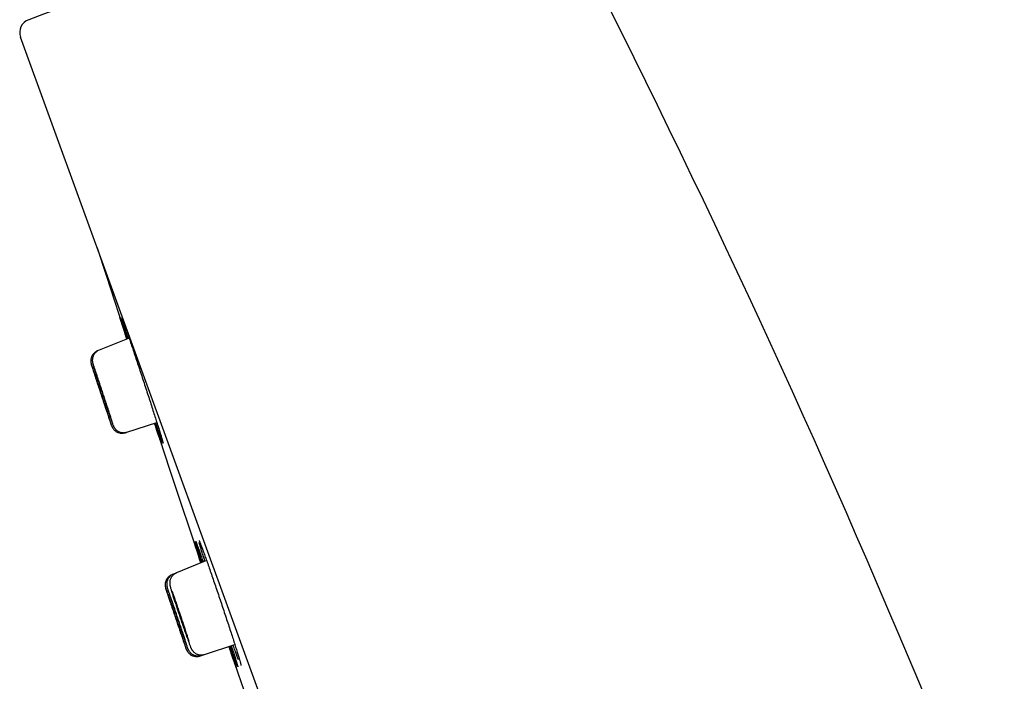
# Model space of a CAD drawing. Header units: millimetres. Extents: x 8 to 1091, y 12 to 2370.
# Tile 52 of 88: x 64 to 100, y 2278 to 2303. Entities that reach past the tile are written whole.
import ezdxf

# ---------------------------------------------------------------- set-up
doc = ezdxf.new("R2010")
doc.units = ezdxf.units.MM

msp = doc.modelspace()

# ---------------------------------------------------------------- linework, layer by layer
at = {"color": 7, "linetype": 'Continuous', "lineweight": 30}
for p, q in [((99.579, 2204.854), (64.265, 2301.877)), ((68.229, 2290.894), (67.135, 2290.452)), ((67.135, 2290.452), (67.08, 2290.43)), ((68.147, 2287.459), (69.239, 2287.813)), ((68.091, 2287.44), (68.147, 2287.459)), ((71.057, 2282.767), (69.959, 2282.324)), ((69.849, 2282.279), (69.794, 2282.257)), ((69.959, 2282.324), (69.849, 2282.279)), ((70.984, 2279.343), (72.087, 2279.702)), ((70.815, 2279.288), (70.871, 2279.307)), ((70.871, 2279.307), (70.984, 2279.343))]:
    msp.add_line(p, q, dxfattribs=at)
at = {"color": 7, "linetype": 'Continuous', "lineweight": 30, "flags": 128}
for points in [[(67.063, 2294.19), (67.399, 2293.154), (68.145, 2290.86)], [(69.153, 2287.785), (69.719, 2286.071), (70.846, 2282.682)]]:
    msp.add_lwpolyline(points, dxfattribs=at)
at = {"color": 7, "linetype": 'Continuous', "lineweight": 30}
for centre, radius, start, end in [((235.574, 1832.672), 500, 107.89064, 110), ((-267.609, 2125.748), 395.3, 9.59857, 27.45536), ((64.735, 2302.048), 0.5, 110, 200), ((1209.305, 2663.302), 1200.4, 198.639887, 198.897212)]:
    msp.add_arc(centre, radius, start, end, dxfattribs=at)
for points, knots in [([(68.147, 2290.861), (68.132, 2290.907), (68.096, 2291.019), (68.046, 2291.172), (67.998, 2291.322), (67.958, 2291.447), (67.927, 2291.545), (67.906, 2291.612), (67.895, 2291.648), (67.894, 2291.652), (67.894, 2291.652)], [0, 0, 0, 0, 0.101205, 0.246268, 0.391794, 0.536856, 0.681846, 0.827298, 0.972287, 1, 1, 1, 1]), ([(67.895, 2291.654), (67.896, 2291.651), (67.899, 2291.644), (67.914, 2291.6), (67.94, 2291.525), (67.975, 2291.421), (68.018, 2291.291), (68.07, 2291.135), (68.117, 2290.993), (68.15, 2290.896), (68.159, 2290.866)], [0, 0, 0, 0, 0.087962, 0.22932, 0.370647, 0.512424, 0.653751, 0.795095, 0.936889, 1, 1, 1, 1]), ([(68.192, 2290.879), (68.178, 2290.925), (68.143, 2291.036), (68.094, 2291.189), (68.048, 2291.339), (68.009, 2291.465), (67.981, 2291.561), (67.965, 2291.616), (67.961, 2291.63), (67.961, 2291.632)], [0, 0, 0, 0, 0.118868, 0.291946, 0.465576, 0.638653, 0.811653, 0.985204, 1, 1, 1, 1]), ([(67.965, 2291.649), (67.965, 2291.649), (67.964, 2291.65), (67.966, 2291.646), (67.969, 2291.639), (67.97, 2291.635)], [0, 0, 0, 0, 0.060164, 0.481768, 1, 1, 1, 1]), ([(67.967, 2291.645), (67.97, 2291.637), (67.979, 2291.615), (68.004, 2291.546), (68.04, 2291.443), (68.086, 2291.314), (68.139, 2291.159), (68.199, 2290.982), (68.266, 2290.784), (68.339, 2290.568), (68.416, 2290.337), (68.497, 2290.093), (68.581, 2289.84), (68.666, 2289.581), (68.752, 2289.319), (68.838, 2289.057), (68.922, 2288.798), (69.004, 2288.547), (69.082, 2288.306), (69.155, 2288.078), (69.222, 2287.866), (69.284, 2287.673), (69.338, 2287.501), (69.384, 2287.352), (69.421, 2287.228), (69.45, 2287.134), (69.466, 2287.077), (69.47, 2287.062), (69.47, 2287.059)], [0, 0, 0, 0, 0.0243048, 0.0644948, 0.104813, 0.145003, 0.1851887, 0.2255026, 0.2656884, 0.3058847, 0.3462092, 0.3864056, 0.4266229, 0.4669683, 0.5071856, 0.5474249, 0.5877924, 0.6280317, 0.6682845, 0.7086656, 0.7489183, 0.7891702, 0.8295504, 0.8698021, 0.9100389, 0.9504041, 0.9906409, 1, 1, 1, 1]), ([(67.081, 2290.429), (67.076, 2290.427), (67.052, 2290.419), (67.013, 2290.396), (66.967, 2290.362), (66.928, 2290.322), (66.896, 2290.28), (66.87, 2290.236), (66.852, 2290.191), (66.839, 2290.147), (66.832, 2290.105), (66.83, 2290.066), (66.831, 2290.032), (66.834, 2290.004), (66.837, 2289.983), (66.841, 2289.968), (66.843, 2289.957), (66.845, 2289.949), (66.847, 2289.943), (66.848, 2289.939), (66.849, 2289.937)], [0, 0, 0, 0, 0.023677, 0.113313, 0.199011, 0.281143, 0.359864, 0.435176, 0.506942, 0.574889, 0.638569, 0.697251, 0.74957, 0.792756, 0.825271, 0.852183, 0.879465, 0.913883, 0.96255, 1, 1, 1, 1]), ([(67.136, 2290.452), (67.134, 2290.451), (67.113, 2290.445), (67.077, 2290.424), (67.03, 2290.391), (66.989, 2290.352), (66.956, 2290.31), (66.93, 2290.266), (66.91, 2290.222), (66.896, 2290.178), (66.888, 2290.136), (66.885, 2290.098), (66.885, 2290.065), (66.887, 2290.038), (66.89, 2290.017), (66.893, 2290), (66.896, 2289.986), (66.899, 2289.972), (66.904, 2289.953), (66.912, 2289.927), (66.921, 2289.896), (66.928, 2289.872), (66.931, 2289.863)], [0, 0, 0, 0, 0.00446, 0.065795, 0.124396, 0.18055, 0.234388, 0.285928, 0.335088, 0.381672, 0.425288, 0.465141, 0.499869, 0.528993, 0.554992, 0.581888, 0.612863, 0.653291, 0.71297, 0.823533, 0.93515, 1, 1, 1, 1]), ([(67.081, 2290.429), (67.078, 2290.429), (67.074, 2290.427), (67.071, 2290.426), (67.07, 2290.425)], [0, 0, 0, 0, 0.649465, 1, 1, 1, 1]), ([(66.84, 2289.97), (66.841, 2289.967), (66.843, 2289.958), (66.845, 2289.95), (66.848, 2289.942), (66.85, 2289.935), (66.851, 2289.929), (66.852, 2289.927)], [0, 0, 0, 0, 0.11432, 0.259088, 0.460267, 0.783051, 1, 1, 1, 1]), ([(66.853, 2289.925), (66.856, 2289.914), (66.863, 2289.892), (66.886, 2289.82), (66.918, 2289.722), (66.958, 2289.597), (67.006, 2289.45), (67.06, 2289.286), (67.118, 2289.107), (67.18, 2288.921), (67.242, 2288.731), (67.304, 2288.544), (67.363, 2288.364), (67.411, 2288.219), (67.45, 2288.104), (67.469, 2288.047), (67.478, 2288.018)], [0, 0, 0, 0, 0.075407, 0.150814, 0.226236, 0.301659, 0.377114, 0.452569, 0.528059, 0.603549, 0.679062, 0.754574, 0.830087, 0.905599, 0.952799, 1, 1, 1, 1]), ([(67.478, 2288.018), (67.492, 2287.976), (67.52, 2287.892), (67.552, 2287.798), (67.574, 2287.732), (67.587, 2287.696), (67.589, 2287.693), (67.58, 2287.72), (67.561, 2287.78), (67.533, 2287.868), (67.495, 2287.983), (67.45, 2288.122), (67.398, 2288.281), (67.342, 2288.454), (67.281, 2288.638), (67.219, 2288.828), (67.157, 2289.016), (67.096, 2289.199), (67.039, 2289.371), (66.987, 2289.528), (66.942, 2289.664), (66.905, 2289.776), (66.876, 2289.859), (66.859, 2289.911), (66.855, 2289.921), (66.854, 2289.925)], [0, 0, 0, 0, 0.044154, 0.088307, 0.132461, 0.176615, 0.22076, 0.264905, 0.309049, 0.353194, 0.397351, 0.441508, 0.485686, 0.529864, 0.574061, 0.618258, 0.662464, 0.70667, 0.750872, 0.795073, 0.839259, 0.883444, 0.927608, 0.971772, 1, 1, 1, 1]), ([(67.629, 2287.772), (67.626, 2287.781), (67.617, 2287.81), (67.593, 2287.888), (67.557, 2288.003), (67.513, 2288.142), (67.461, 2288.302), (67.405, 2288.476), (67.345, 2288.66), (67.283, 2288.85), (67.22, 2289.039), (67.159, 2289.222), (67.102, 2289.394), (67.049, 2289.551), (67.002, 2289.687), (66.965, 2289.797), (66.941, 2289.863), (66.934, 2289.882), (66.933, 2289.885)], [0, 0, 0, 0, 0.036737, 0.104894, 0.173083, 0.241273, 0.309497, 0.377721, 0.445969, 0.514216, 0.582465, 0.650714, 0.718942, 0.787169, 0.855362, 0.923555, 0.991716, 1, 1, 1, 1]), ([(66.934, 2289.853), (66.936, 2289.848), (66.944, 2289.82), (66.969, 2289.741), (67.007, 2289.618), (67.055, 2289.47), (67.108, 2289.305), (67.166, 2289.126), (67.227, 2288.939), (67.29, 2288.749), (67.352, 2288.562), (67.412, 2288.382), (67.461, 2288.236), (67.5, 2288.121), (67.519, 2288.064), (67.529, 2288.036)], [0, 0, 0, 0, 0.020038, 0.107088, 0.194137, 0.281232, 0.368327, 0.455458, 0.54259, 0.629732, 0.716875, 0.803998, 0.891122, 0.945561, 1, 1, 1, 1]), ([(67.111, 2289.146), (67.103, 2289.169), (67.088, 2289.215), (67.069, 2289.27), (67.055, 2289.313), (67.046, 2289.34), (67.042, 2289.352), (67.042, 2289.35), (67.042, 2289.35)], [0, 0, 0, 0, 0.188304, 0.376607, 0.564913, 0.753219, 0.941474, 1, 1, 1, 1]), ([(67.043, 2289.347), (67.044, 2289.342), (67.047, 2289.332), (67.058, 2289.298), (67.074, 2289.25), (67.093, 2289.19), (67.117, 2289.118), (67.143, 2289.038), (67.172, 2288.951), (67.202, 2288.86), (67.232, 2288.767), (67.262, 2288.675), (67.292, 2288.586), (67.319, 2288.504), (67.343, 2288.43), (67.365, 2288.367), (67.381, 2288.317), (67.394, 2288.279), (67.399, 2288.266), (67.401, 2288.26)], [0, 0, 0, 0, 0.058778, 0.117556, 0.176346, 0.235136, 0.293951, 0.352766, 0.411608, 0.47045, 0.52931, 0.58817, 0.647031, 0.705891, 0.764734, 0.823578, 0.882394, 0.941209, 1, 1, 1, 1]), ([(67.169, 2289.169), (67.161, 2289.192), (67.145, 2289.238), (67.127, 2289.293), (67.112, 2289.335), (67.102, 2289.362), (67.097, 2289.373), (67.098, 2289.371), (67.098, 2289.371)], [0, 0, 0, 0, 0.188758, 0.377515, 0.566274, 0.755033, 0.94376, 1, 1, 1, 1]), ([(67.098, 2289.368), (67.099, 2289.363), (67.102, 2289.352), (67.112, 2289.318), (67.127, 2289.27), (67.146, 2289.209), (67.169, 2289.137), (67.195, 2289.056), (67.224, 2288.969), (67.254, 2288.877), (67.284, 2288.784), (67.315, 2288.692), (67.344, 2288.604), (67.372, 2288.521), (67.397, 2288.448), (67.418, 2288.385), (67.436, 2288.335), (67.449, 2288.297), (67.454, 2288.285), (67.456, 2288.279)], [0, 0, 0, 0, 0.0587789, 0.1175579, 0.17636, 0.2351623, 0.2939951, 0.352828, 0.4116856, 0.4705432, 0.5294088, 0.5882743, 0.6471276, 0.7059807, 0.7648067, 0.8236326, 0.8824284, 0.9412241, 1, 1, 1, 1]), ([(67.403, 2288.253), (67.403, 2288.253), (67.404, 2288.251), (67.401, 2288.261), (67.394, 2288.283), (67.381, 2288.323), (67.364, 2288.375), (67.343, 2288.44), (67.319, 2288.515), (67.292, 2288.598), (67.262, 2288.687), (67.232, 2288.78), (67.201, 2288.873), (67.171, 2288.963), (67.14, 2289.057), (67.121, 2289.114), (67.111, 2289.146)], [0, 0, 0, 0, 0.0049142, 0.0799642, 0.1550144, 0.2300722, 0.3051301, 0.3802158, 0.4553016, 0.5304231, 0.6055446, 0.6806941, 0.7558435, 0.831001, 0.9061584, 1, 1, 1, 1]), ([(67.459, 2288.273), (67.459, 2288.273), (67.46, 2288.27), (67.458, 2288.28), (67.451, 2288.304), (67.439, 2288.344), (67.422, 2288.397), (67.402, 2288.462), (67.377, 2288.537), (67.35, 2288.621), (67.321, 2288.71), (67.291, 2288.803), (67.26, 2288.896), (67.23, 2288.986), (67.199, 2289.081), (67.18, 2289.137), (67.169, 2289.169)], [0, 0, 0, 0, 0.0059757, 0.0809349, 0.1558943, 0.2308771, 0.3058601, 0.3808808, 0.4559018, 0.5309583, 0.6060149, 0.6810893, 0.7561636, 0.8312302, 0.9062966, 1, 1, 1, 1]), ([(67.529, 2288.036), (67.544, 2287.992), (67.562, 2287.937), (67.576, 2287.899), (67.578, 2287.891)], [0, 0, 0, 0, 0.798837, 1, 1, 1, 1]), ([(67.579, 2287.888), (67.583, 2287.879), (67.592, 2287.851), (67.607, 2287.81), (67.621, 2287.768), (67.635, 2287.733), (67.644, 2287.709), (67.652, 2287.69), (67.658, 2287.675), (67.666, 2287.659), (67.677, 2287.639), (67.692, 2287.614), (67.714, 2287.585), (67.743, 2287.553), (67.78, 2287.521), (67.823, 2287.492), (67.872, 2287.468), (67.925, 2287.45), (67.982, 2287.44), (68.04, 2287.439), (68.096, 2287.444), (68.131, 2287.455), (68.147, 2287.46)], [0, 0, 0, 0, 0.046066, 0.135169, 0.225745, 0.319671, 0.421911, 0.46203, 0.494846, 0.519098, 0.542824, 0.568341, 0.600017, 0.6375, 0.677811, 0.720987, 0.766473, 0.813457, 0.861357, 0.909806, 0.958575, 1, 1, 1, 1]), ([(69.245, 2287.515), (69.227, 2287.571), (69.199, 2287.655), (69.166, 2287.754), (69.155, 2287.786)], [0, 0, 0, 0, 0.6737704, 1, 1, 1, 1]), ([(69.168, 2287.79), (69.183, 2287.743), (69.22, 2287.63), (69.27, 2287.476), (69.318, 2287.327), (69.357, 2287.205), (69.387, 2287.108), (69.408, 2287.042), (69.418, 2287.008), (69.419, 2287.005), (69.419, 2287.005)], [0, 0, 0, 0, 0.104509, 0.248606, 0.392244, 0.535815, 0.679844, 0.823414, 0.966913, 1, 1, 1, 1]), ([(69.292, 2287.534), (69.273, 2287.59), (69.245, 2287.672), (69.212, 2287.77), (69.201, 2287.801)], [0, 0, 0, 0, 0.680617, 1, 1, 1, 1]), ([(67.588, 2287.691), (67.589, 2287.691), (67.59, 2287.688), (67.592, 2287.682), (67.596, 2287.67), (67.603, 2287.656), (67.611, 2287.638), (67.624, 2287.615), (67.644, 2287.585), (67.671, 2287.551), (67.706, 2287.517), (67.747, 2287.486), (67.793, 2287.46), (67.844, 2287.439), (67.9, 2287.426), (67.958, 2287.42), (68.016, 2287.423), (68.061, 2287.431), (68.085, 2287.44), (68.09, 2287.442)], [0, 0, 0, 0, 0.010609, 0.079973, 0.123886, 0.151316, 0.1812, 0.220416, 0.27148, 0.336604, 0.40962, 0.480575, 0.55792, 0.638551, 0.721203, 0.805066, 0.889645, 0.974623, 1, 1, 1, 1]), ([(69.417, 2287.007), (69.416, 2287.01), (69.413, 2287.018), (69.397, 2287.063), (69.371, 2287.139), (69.336, 2287.243), (69.295, 2287.367), (69.262, 2287.466), (69.245, 2287.515)], [0, 0, 0, 0, 0.090976, 0.277433, 0.464484, 0.650941, 0.825471, 1, 1, 1, 1]), ([(69.455, 2287.073), (69.453, 2287.077), (69.445, 2287.097), (69.422, 2287.161), (69.386, 2287.262), (69.343, 2287.386), (69.309, 2287.485), (69.292, 2287.534)], [0, 0, 0, 0, 0.0698362, 0.3106357, 0.5506695, 0.7753347, 1, 1, 1, 1]), ([(69.467, 2287.07), (69.468, 2287.065), (69.47, 2287.057), (69.471, 2287.053), (69.471, 2287.054), (69.471, 2287.054)], [0, 0, 0, 0, 0.551844, 0.986475, 1, 1, 1, 1]), ([(70.849, 2282.683), (70.833, 2282.731), (70.795, 2282.844), (70.744, 2282.999), (70.694, 2283.149), (70.653, 2283.274), (70.621, 2283.372), (70.6, 2283.44), (70.588, 2283.476), (70.588, 2283.479), (70.587, 2283.48)], [0, 0, 0, 0, 0.104563, 0.248757, 0.39341, 0.537603, 0.681752, 0.826362, 0.970511, 1, 1, 1, 1]), ([(70.588, 2283.482), (70.589, 2283.48), (70.592, 2283.473), (70.607, 2283.429), (70.634, 2283.354), (70.669, 2283.251), (70.713, 2283.122), (70.766, 2282.966), (70.816, 2282.821), (70.85, 2282.721), (70.861, 2282.688)], [0, 0, 0, 0, 0.085903, 0.226418, 0.366912, 0.507853, 0.648347, 0.788848, 0.929797, 1, 1, 1, 1]), ([(70.658, 2283.477), (70.658, 2283.477), (70.658, 2283.478), (70.659, 2283.474), (70.662, 2283.468), (70.664, 2283.464)], [0, 0, 0, 0, 0.0460132, 0.4683084, 1, 1, 1, 1]), ([(70.66, 2283.474), (70.663, 2283.466), (70.672, 2283.443), (70.698, 2283.375), (70.735, 2283.273), (70.781, 2283.144), (70.835, 2282.99), (70.886, 2282.846), (70.92, 2282.748), (70.931, 2282.716)], [0, 0, 0, 0, 0.0988843, 0.2631765, 0.4279927, 0.5922849, 0.756556, 0.9213509, 1, 1, 1, 1]), ([(70.782, 2283.505), (70.783, 2283.505), (70.783, 2283.505), (70.787, 2283.496), (70.794, 2283.48), (70.801, 2283.462), (70.807, 2283.448), (70.808, 2283.445)], [0, 0, 0, 0, 0.1381967, 0.3548679, 0.6189882, 0.9214651, 1, 1, 1, 1]), ([(70.894, 2282.701), (70.878, 2282.748), (70.842, 2282.861), (70.792, 2283.016), (70.744, 2283.166), (70.704, 2283.292), (70.675, 2283.388), (70.659, 2283.443), (70.655, 2283.458), (70.654, 2283.46)], [0, 0, 0, 0, 0.123069, 0.294831, 0.467141, 0.638903, 0.810622, 0.982889, 1, 1, 1, 1]), ([(70.996, 2282.742), (70.981, 2282.788), (70.946, 2282.899), (70.898, 2283.053), (70.851, 2283.205), (70.815, 2283.328), (70.794, 2283.4), (70.787, 2283.424), (70.787, 2283.424)], [0, 0, 0, 0, 0.146985, 0.359623, 0.572939, 0.785577, 0.998183, 1, 1, 1, 1]), ([(70.805, 2283.455), (70.81, 2283.442), (70.825, 2283.405), (70.859, 2283.315), (70.906, 2283.188), (70.962, 2283.034), (71.025, 2282.858), (71.095, 2282.662), (71.17, 2282.447), (71.249, 2282.217), (71.333, 2281.974), (71.419, 2281.722), (71.506, 2281.464), (71.594, 2281.202), (71.682, 2280.941), (71.767, 2280.684), (71.85, 2280.433), (71.929, 2280.192), (72.003, 2279.965), (72.071, 2279.752), (72.132, 2279.56), (72.186, 2279.387), (72.231, 2279.239), (72.267, 2279.118), (72.284, 2279.06), (72.291, 2279.033)], [0, 0, 0, 0, 0.024699, 0.069347, 0.113853, 0.158344, 0.202978, 0.247469, 0.291958, 0.336589, 0.381078, 0.425578, 0.470219, 0.514719, 0.559239, 0.6039, 0.64842, 0.692959, 0.73764, 0.782179, 0.82673, 0.871422, 0.915972, 0.960519, 1, 1, 1, 1]), ([(69.795, 2282.256), (69.791, 2282.254), (69.768, 2282.247), (69.73, 2282.224), (69.683, 2282.19), (69.643, 2282.151), (69.611, 2282.109), (69.585, 2282.065), (69.566, 2282.02), (69.554, 2281.976), (69.546, 2281.933), (69.544, 2281.894), (69.545, 2281.859), (69.548, 2281.83), (69.551, 2281.809), (69.555, 2281.793), (69.558, 2281.782), (69.56, 2281.774), (69.562, 2281.765), (69.564, 2281.759), (69.566, 2281.754), (69.566, 2281.753)], [0, 0, 0, 0, 0.017483, 0.101809, 0.1824, 0.259627, 0.333654, 0.404493, 0.47203, 0.536024, 0.596072, 0.651528, 0.701206, 0.742656, 0.773971, 0.79936, 0.824674, 0.855983, 0.899687, 0.97032, 1, 1, 1, 1]), ([(69.849, 2282.279), (69.848, 2282.278), (69.828, 2282.272), (69.792, 2282.251), (69.744, 2282.218), (69.704, 2282.179), (69.67, 2282.137), (69.644, 2282.094), (69.624, 2282.049), (69.61, 2282.005), (69.602, 2281.963), (69.599, 2281.924), (69.599, 2281.891), (69.601, 2281.863), (69.604, 2281.842), (69.607, 2281.825), (69.61, 2281.811), (69.614, 2281.797), (69.619, 2281.779), (69.626, 2281.754), (69.635, 2281.723), (69.643, 2281.697), (69.646, 2281.687)], [0, 0, 0, 0, 0.003055, 0.064378, 0.122949, 0.179069, 0.232875, 0.284393, 0.333548, 0.380154, 0.423839, 0.463851, 0.498854, 0.528201, 0.554164, 0.580703, 0.611076, 0.650368, 0.707844, 0.811628, 0.923018, 1, 1, 1, 1]), ([(69.96, 2282.322), (69.954, 2282.32), (69.93, 2282.312), (69.891, 2282.289), (69.845, 2282.255), (69.806, 2282.215), (69.774, 2282.173), (69.749, 2282.128), (69.73, 2282.084), (69.718, 2282.04), (69.711, 2282), (69.708, 2281.963), (69.709, 2281.932), (69.711, 2281.907), (69.713, 2281.886), (69.717, 2281.868), (69.72, 2281.85), (69.726, 2281.828), (69.733, 2281.799), (69.744, 2281.76), (69.759, 2281.711), (69.772, 2281.667), (69.782, 2281.635), (69.785, 2281.625)], [0, 0, 0, 0, 0.013678, 0.0644033, 0.1129053, 0.1594036, 0.2039929, 0.2466755, 0.28736, 0.3258177, 0.3615648, 0.3937775, 0.4220258, 0.4477119, 0.4737379, 0.5027384, 0.5387214, 0.5887469, 0.6716776, 0.7678837, 0.8596709, 0.9564512, 1, 1, 1, 1]), ([(70.2, 2279.863), (70.215, 2279.821), (70.243, 2279.738), (70.275, 2279.644), (70.298, 2279.578), (70.311, 2279.542), (70.313, 2279.538), (70.305, 2279.565), (70.286, 2279.623), (70.258, 2279.71), (70.22, 2279.824), (70.174, 2279.96), (70.122, 2280.117), (70.064, 2280.289), (70.003, 2280.471), (69.94, 2280.659), (69.877, 2280.846), (69.815, 2281.027), (69.758, 2281.198), (69.705, 2281.353), (69.659, 2281.488), (69.621, 2281.6), (69.592, 2281.683), (69.574, 2281.735), (69.57, 2281.745), (69.569, 2281.749)], [0, 0, 0, 0, 0.044135, 0.088271, 0.132407, 0.176542, 0.220673, 0.264803, 0.308934, 0.353065, 0.397205, 0.441344, 0.485496, 0.529648, 0.573812, 0.617975, 0.662143, 0.706312, 0.750477, 0.794641, 0.838796, 0.88295, 0.927092, 0.971234, 1, 1, 1, 1]), ([(69.57, 2281.743), (69.572, 2281.734), (69.579, 2281.714), (69.601, 2281.647), (69.633, 2281.55), (69.674, 2281.427), (69.722, 2281.282), (69.777, 2281.119), (69.836, 2280.943), (69.898, 2280.758), (69.961, 2280.57), (70.024, 2280.385), (70.084, 2280.207), (70.133, 2280.062), (70.172, 2279.948), (70.191, 2279.892), (70.2, 2279.863)], [0, 0, 0, 0, 0.06218, 0.138695, 0.215222, 0.291748, 0.368295, 0.444841, 0.521409, 0.597977, 0.674558, 0.751139, 0.827719, 0.904298, 0.952149, 1, 1, 1, 1]), ([(69.65, 2281.677), (69.651, 2281.673), (69.659, 2281.646), (69.684, 2281.569), (69.723, 2281.447), (69.771, 2281.301), (69.825, 2281.138), (69.884, 2280.961), (69.946, 2280.776), (70.009, 2280.588), (70.072, 2280.402), (70.133, 2280.224), (70.182, 2280.079), (70.222, 2279.965), (70.241, 2279.909), (70.251, 2279.88)], [0, 0, 0, 0, 0.017026, 0.104373, 0.19172, 0.279097, 0.366473, 0.45387, 0.541266, 0.628665, 0.716064, 0.803447, 0.89083, 0.945415, 1, 1, 1, 1]), ([(70.353, 2279.618), (70.35, 2279.627), (70.342, 2279.654), (70.318, 2279.73), (70.281, 2279.844), (70.236, 2279.982), (70.184, 2280.139), (70.127, 2280.311), (70.066, 2280.494), (70.003, 2280.681), (69.94, 2280.869), (69.878, 2281.05), (69.82, 2281.221), (69.766, 2281.377), (69.719, 2281.511), (69.681, 2281.62), (69.663, 2281.67), (69.655, 2281.693)], [0, 0, 0, 0, 0.034919, 0.104347, 0.173797, 0.243247, 0.312719, 0.382192, 0.451676, 0.521161, 0.590642, 0.660124, 0.729589, 0.799054, 0.868495, 0.937937, 1, 1, 1, 1]), ([(69.788, 2281.616), (69.789, 2281.614), (69.8, 2281.579), (69.829, 2281.487), (69.875, 2281.343), (69.929, 2281.178), (69.987, 2281), (70.049, 2280.814), (70.113, 2280.626), (70.176, 2280.439), (70.237, 2280.26), (70.288, 2280.115), (70.328, 2280.001), (70.348, 2279.945), (70.358, 2279.916)], [0, 0, 0, 0, 0.007502, 0.104319, 0.201172, 0.298024, 0.39489, 0.491756, 0.588608, 0.68546, 0.782276, 0.879092, 0.939546, 1, 1, 1, 1]), ([(70.42, 2279.814), (70.413, 2279.838), (70.394, 2279.898), (70.354, 2280.022), (70.303, 2280.179), (70.246, 2280.353), (70.185, 2280.536), (70.122, 2280.724), (70.059, 2280.912), (69.996, 2281.095), (69.937, 2281.266), (69.883, 2281.421), (69.837, 2281.55), (69.814, 2281.614), (69.803, 2281.643)], [0, 0, 0, 0, 0.055365, 0.142701, 0.230063, 0.317426, 0.404793, 0.492161, 0.579508, 0.666856, 0.754168, 0.84148, 0.928756, 1, 1, 1, 1]), ([(69.828, 2280.981), (69.82, 2281.004), (69.805, 2281.05), (69.786, 2281.104), (69.772, 2281.146), (69.762, 2281.173), (69.758, 2281.184), (69.759, 2281.182), (69.759, 2281.182)], [0, 0, 0, 0, 0.188876, 0.377752, 0.566629, 0.755507, 0.944355, 1, 1, 1, 1]), ([(69.759, 2281.18), (69.761, 2281.174), (69.764, 2281.164), (69.775, 2281.13), (69.791, 2281.082), (69.811, 2281.022), (69.835, 2280.952), (69.861, 2280.872), (69.89, 2280.785), (69.921, 2280.695), (69.952, 2280.603), (69.982, 2280.512), (70.012, 2280.425), (70.04, 2280.343), (70.064, 2280.27), (70.086, 2280.208), (70.103, 2280.158), (70.116, 2280.121), (70.12, 2280.108), (70.122, 2280.102)], [0, 0, 0, 0, 0.058796, 0.117592, 0.176396, 0.2352, 0.29402, 0.35284, 0.411676, 0.470513, 0.529359, 0.588205, 0.647051, 0.705896, 0.76473, 0.823564, 0.882381, 0.941198, 1, 1, 1, 1]), ([(69.886, 2281.004), (69.878, 2281.027), (69.862, 2281.072), (69.843, 2281.126), (69.828, 2281.168), (69.818, 2281.194), (69.814, 2281.206), (69.814, 2281.204), (69.814, 2281.203)], [0, 0, 0, 0, 0.189153, 0.378307, 0.567461, 0.756615, 0.945755, 1, 1, 1, 1]), ([(69.814, 2281.201), (69.816, 2281.195), (69.818, 2281.185), (69.829, 2281.15), (69.844, 2281.102), (69.864, 2281.042), (69.887, 2280.971), (69.914, 2280.891), (69.943, 2280.804), (69.973, 2280.713), (70.004, 2280.621), (70.035, 2280.53), (70.065, 2280.442), (70.093, 2280.361), (70.118, 2280.288), (70.139, 2280.226), (70.157, 2280.176), (70.17, 2280.139), (70.175, 2280.127), (70.178, 2280.121)], [0, 0, 0, 0, 0.058798, 0.117595, 0.17641, 0.235224, 0.294059, 0.352893, 0.411741, 0.470589, 0.529439, 0.588288, 0.647127, 0.705966, 0.764786, 0.823606, 0.882407, 0.941209, 1, 1, 1, 1]), ([(70.124, 2280.096), (70.125, 2280.096), (70.126, 2280.094), (70.122, 2280.104), (70.115, 2280.127), (70.102, 2280.166), (70.085, 2280.218), (70.063, 2280.283), (70.039, 2280.357), (70.011, 2280.439), (69.981, 2280.528), (69.95, 2280.619), (69.919, 2280.711), (69.889, 2280.801), (69.858, 2280.894), (69.839, 2280.95), (69.828, 2280.981)], [0, 0, 0, 0, 0.006122, 0.081106, 0.156089, 0.231079, 0.306069, 0.381077, 0.456084, 0.531114, 0.606143, 0.681189, 0.756234, 0.831283, 0.906332, 1, 1, 1, 1]), ([(70.18, 2280.116), (70.18, 2280.116), (70.182, 2280.113), (70.179, 2280.123), (70.172, 2280.147), (70.16, 2280.186), (70.143, 2280.239), (70.122, 2280.304), (70.097, 2280.378), (70.07, 2280.461), (70.04, 2280.55), (70.01, 2280.641), (69.978, 2280.734), (69.948, 2280.823), (69.916, 2280.917), (69.897, 2280.973), (69.886, 2281.004)], [0, 0, 0, 0, 0.006809, 0.081734, 0.156659, 0.231602, 0.306545, 0.381514, 0.456482, 0.531472, 0.606461, 0.681458, 0.756455, 0.831442, 0.90643, 1, 1, 1, 1]), ([(70, 2281.047), (69.992, 2281.07), (69.975, 2281.116), (69.956, 2281.17), (69.94, 2281.211), (69.929, 2281.238), (69.924, 2281.249), (69.923, 2281.245), (69.928, 2281.226), (69.938, 2281.192), (69.953, 2281.143), (69.972, 2281.082), (69.995, 2281.01), (70.021, 2280.93), (70.05, 2280.843), (70.081, 2280.752), (70.112, 2280.659), (70.143, 2280.568), (70.173, 2280.48), (70.201, 2280.399), (70.227, 2280.326), (70.249, 2280.264), (70.267, 2280.214), (70.281, 2280.178), (70.29, 2280.157), (70.294, 2280.151), (70.292, 2280.161), (70.285, 2280.186), (70.273, 2280.226), (70.257, 2280.279), (70.236, 2280.344), (70.212, 2280.42), (70.185, 2280.503), (70.155, 2280.592), (70.124, 2280.684), (70.093, 2280.776), (70.062, 2280.867), (70.03, 2280.96), (70.011, 2281.016), (70, 2281.047)], [0, 0, 0, 0, 0.026831, 0.053661, 0.080492, 0.107323, 0.134154, 0.160986, 0.187826, 0.214666, 0.241518, 0.268369, 0.29523, 0.322091, 0.348956, 0.375821, 0.402682, 0.429543, 0.456395, 0.483246, 0.510086, 0.536926, 0.563757, 0.590589, 0.61742, 0.64425, 0.671087, 0.697924, 0.724772, 0.75162, 0.778478, 0.805337, 0.832201, 0.859066, 0.885929, 0.912792, 0.939647, 0.966502, 1, 1, 1, 1]), ([(70.251, 2279.88), (70.266, 2279.837), (70.285, 2279.782), (70.299, 2279.744), (70.302, 2279.736)], [0, 0, 0, 0, 0.792235, 1, 1, 1, 1]), ([(70.367, 2279.891), (70.368, 2279.888), (70.378, 2279.86), (70.394, 2279.816), (70.407, 2279.779), (70.414, 2279.762)], [0, 0, 0, 0, 0.064642, 0.565746, 1, 1, 1, 1]), ([(70.303, 2279.732), (70.307, 2279.722), (70.317, 2279.695), (70.331, 2279.654), (70.346, 2279.613), (70.359, 2279.577), (70.369, 2279.554), (70.377, 2279.534), (70.383, 2279.52), (70.392, 2279.503), (70.403, 2279.483), (70.419, 2279.458), (70.442, 2279.428), (70.472, 2279.396), (70.509, 2279.365), (70.553, 2279.337), (70.602, 2279.313), (70.656, 2279.297), (70.713, 2279.288), (70.772, 2279.287), (70.825, 2279.293), (70.857, 2279.304), (70.87, 2279.308)], [0, 0, 0, 0, 0.0461741, 0.1355003, 0.2263176, 0.3205343, 0.4232743, 0.4646394, 0.4962834, 0.5205653, 0.544353, 0.5703921, 0.6028362, 0.6408241, 0.6815733, 0.725211, 0.7711064, 0.8184528, 0.8666846, 0.9154469, 0.9645161, 1, 1, 1, 1]), ([(70.313, 2279.537), (70.313, 2279.537), (70.315, 2279.533), (70.317, 2279.527), (70.321, 2279.516), (70.328, 2279.501), (70.336, 2279.484), (70.349, 2279.46), (70.369, 2279.431), (70.397, 2279.397), (70.432, 2279.363), (70.473, 2279.333), (70.519, 2279.307), (70.571, 2279.286), (70.627, 2279.273), (70.685, 2279.268), (70.743, 2279.272), (70.787, 2279.279), (70.81, 2279.288), (70.814, 2279.29)], [0, 0, 0, 0, 0.0112141, 0.0817903, 0.1261267, 0.1534826, 0.1834261, 0.2227216, 0.2738294, 0.3392241, 0.4125106, 0.4836078, 0.5611179, 0.6419192, 0.7247433, 0.8087795, 0.8935331, 0.9786865, 1, 1, 1, 1]), ([(70.414, 2279.762), (70.417, 2279.752), (70.427, 2279.724), (70.443, 2279.683), (70.46, 2279.639), (70.473, 2279.605), (70.484, 2279.58), (70.493, 2279.56), (70.503, 2279.542), (70.513, 2279.523), (70.528, 2279.5), (70.548, 2279.473), (70.575, 2279.442), (70.609, 2279.411), (70.651, 2279.381), (70.699, 2279.356), (70.752, 2279.338), (70.809, 2279.326), (70.867, 2279.323), (70.926, 2279.328), (70.964, 2279.339), (70.983, 2279.344)], [0, 0, 0, 0, 0.047596, 0.140784, 0.236237, 0.337554, 0.411809, 0.459944, 0.492779, 0.52226, 0.551124, 0.582001, 0.618456, 0.659985, 0.704349, 0.750928, 0.799132, 0.848374, 0.898246, 0.948489, 1, 1, 1, 1]), ([(71.969, 2279.35), (71.95, 2279.407), (71.92, 2279.493), (71.885, 2279.596), (71.873, 2279.632)], [0, 0, 0, 0, 0.6476664, 1, 1, 1, 1]), ([(71.886, 2279.636), (71.902, 2279.587), (71.941, 2279.471), (71.992, 2279.315), (72.041, 2279.166), (72.082, 2279.044), (72.113, 2278.948), (72.134, 2278.881), (72.145, 2278.847), (72.146, 2278.844), (72.146, 2278.843)], [0, 0, 0, 0, 0.108625, 0.251541, 0.394003, 0.536425, 0.679302, 0.821725, 0.964103, 1, 1, 1, 1]), ([(72.016, 2279.369), (71.996, 2279.425), (71.966, 2279.511), (71.931, 2279.612), (71.919, 2279.647)], [0, 0, 0, 0, 0.6547099, 1, 1, 1, 1]), ([(71.957, 2279.659), (71.973, 2279.611), (72.01, 2279.496), (72.06, 2279.34), (72.108, 2279.191), (72.146, 2279.068), (72.175, 2278.973), (72.192, 2278.917), (72.196, 2278.901), (72.197, 2278.898)], [0, 0, 0, 0, 0.125161, 0.292741, 0.459788, 0.626803, 0.794351, 0.961366, 1, 1, 1, 1]), ([(72.121, 2279.41), (72.101, 2279.466), (72.071, 2279.549), (72.036, 2279.648), (72.024, 2279.681)], [0, 0, 0, 0, 0.667136, 1, 1, 1, 1]), ([(72.144, 2278.846), (72.143, 2278.848), (72.14, 2278.856), (72.124, 2278.9), (72.097, 2278.976), (72.062, 2279.079), (72.019, 2279.203), (71.986, 2279.301), (71.969, 2279.35)], [0, 0, 0, 0, 0.087741, 0.274827, 0.462509, 0.649594, 0.824797, 1, 1, 1, 1]), ([(72.182, 2278.911), (72.18, 2278.915), (72.172, 2278.935), (72.148, 2278.998), (72.112, 2279.099), (72.068, 2279.222), (72.033, 2279.32), (72.016, 2279.369)], [0, 0, 0, 0, 0.068567, 0.309634, 0.549934, 0.774967, 1, 1, 1, 1]), ([(72.217, 2279.147), (72.203, 2279.185), (72.174, 2279.262), (72.139, 2279.361), (72.121, 2279.41)], [0, 0, 0, 0, 0.5, 1, 1, 1, 1]), ([(72.194, 2278.909), (72.195, 2278.904), (72.197, 2278.896), (72.198, 2278.891), (72.198, 2278.892), (72.198, 2278.893)], [0, 0, 0, 0, 0.532699, 0.967569, 1, 1, 1, 1]), ([(72.288, 2279.043), (72.29, 2279.038), (72.295, 2279.018), (72.302, 2278.993), (72.308, 2278.968), (72.311, 2278.955), (72.312, 2278.949), (72.312, 2278.951), (72.312, 2278.951)], [0, 0, 0, 0, 0.087159, 0.362084, 0.602658, 0.814822, 0.983375, 1, 1, 1, 1])]:
    msp.add_open_spline(points, degree=3, knots=knots, dxfattribs=at)

doc.saveas('drawing.dxf')
